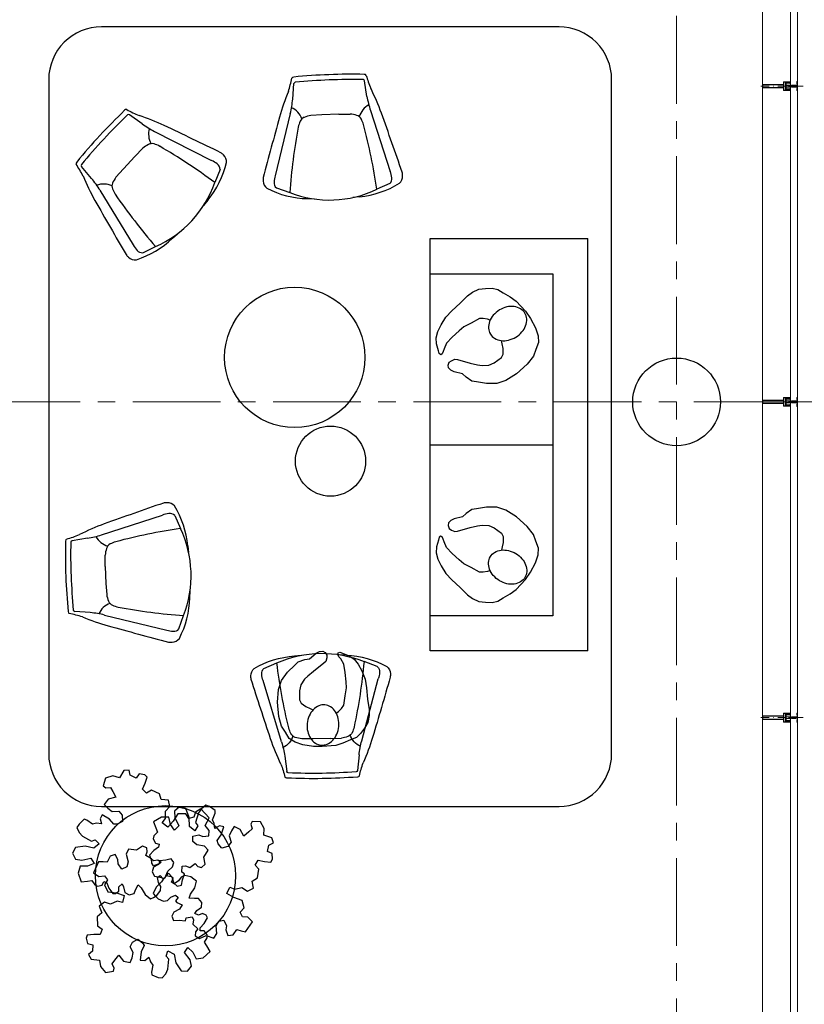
# Model space of a CAD drawing. Header units: millimetres. Extents: x 274611 to 749520, y 175257 to 298905.
# Tile 237 of 251: x 734110 to 738585, y 232835 to 238447. Entities that reach past the tile are written whole.
import ezdxf

# ---------------------------------------------------------------- set-up
doc = ezdxf.new("R2010")
doc.units = ezdxf.units.MM
doc.header["$LTSCALE"] = 400
doc.header["$PDMODE"] = 1
doc.header["$PDSIZE"] = 15
for name, pattern in [('CENTER', [2, 1.25, -0.25, 0.25, -0.25]), ('STYLE_15', [0.240945, 0.11811, -0.059055, 0.004724, -0.059055]), ('STYLE_16', [0.177165, 0.11811, -0.059055])]:
    doc.linetypes.add(name, pattern=pattern)
for name, color, linetype, lineweight in [('Buitenkozijnen', 140, 'Continuous', 15), ('mat-beton (ihwg)', 5, 'Continuous', 25), ('None', 7, 'Continuous', 9)]:
    doc.layers.add(name, color=color, linetype=linetype, lineweight=lineweight)
for name, color, linetype in [('inlay', 6, 'Continuous'), ('inr', 4, 'Continuous'), ('plant', 114, 'Continuous'), ('stramien', 1, 'CENTER'), ('symbol', 1, 'Continuous'), ('timmerwerk-ge', 150, 'Continuous')]:
    doc.layers.add(name, color=color, linetype=linetype)

# ---------------------------------------------------------------- blocks, each defined once
blk = doc.blocks.new('Kolom O 500')
at = {"layer": 'mat-beton (ihwg)', "lineweight": 25}
blk.add_circle((0, 0), 250, dxfattribs=at)
blk = doc.blocks.new('*U96')
at = {"layer": 'None', "color": 8, "lineweight": 5, "flags": 128}
for points in [[(-5, -154.3), (-5, -154.3, 0.414214), (-5.5, -154.8), (-5.5, -172.5), (-5.5, -172.5, 0.414214), (-5, -173), (-4, -173), (-4, -173, 0.414214), (-3.5, -172.5), (-3.5, -172.5, 0.414214), (-4, -172), (-4.5, -172), (-4.5, -168.8), (-4.5, -168.8, -0.414214), (-4, -168.3), (-2.7, -168.3), (-2.7, -168.3, 0.221695), (-1.9, -167.9), (-0.8, -166.5), (-0.8, -166.5, -0.466308), (0.8, -166.5), (2, -167.9), (2, -167.9, 0.221695), (2.7, -168.3), (4, -168.3), (4, -168.3, -0.414214), (4.5, -168.8), (4.5, -172), (4, -172), (4, -172, 0.414214), (3.5, -172.5), (3.5, -172.5, 0.414214), (4, -173), (5, -173), (5, -173, 0.414214), (5.5, -172.5), (5.5, -154.8), (5.5, -154.8, 0.414214), (5, -154.3), (4.7, -154.3), (4.7, -155), (4.7, -155, -0.414214), (4.4, -155.3), (4.1, -155.3), (4.1, -155.3, -0.414214), (3.3, -154.5), (3.3, -150.6), (3.3, -150.6, -0.414214), (4.1, -149.8), (4.4, -149.8), (4.4, -149.8, -0.414214), (4.7, -150.1), (4.7, -150.8), (5, -150.8), (5, -150.8, 0.414214), (5.5, -150.3), (5.5, -137.6), (5.5, -137.6, 0.351868), (5.3, -137.3), (5.3, -137.3, 0.351868), (4.9, -137.5), (4.1, -139.2), (4.1, -139.2, 0.314902), (4.2, -139.4), (4.5, -139.7), (4.5, -139.7, -0.198912), (4.5, -139.9), (4.5, -140.1), (4.5, -140.1, -0.198912), (4.5, -140.3), (4.2, -140.6), (4.2, -140.6, 0.414214), (4.2, -140.8), (4.5, -141.1), (4.5, -141.1, -0.198912), (4.5, -141.3), (4.5, -141.5), (4.5, -141.5, -0.198912), (4.5, -141.7), (4.2, -142), (4.2, -142, 0.414214), (4.2, -142.2), (4.5, -142.5), (4.5, -142.5, -0.198912), (4.5, -142.7), (4.5, -143.2), (4.5, -143.2, -0.087489), (4.5, -143.3), (4.2, -144.1), (4.2, -148.5), (4.2, -148.5, -0.414214), (3.9, -148.8), (-3.9, -148.8), (-3.9, -148.8, -0.414214), (-4.2, -148.5), (-4.2, -144.1), (-4.5, -143.3), (-4.5, -143.3, -0.087489), (-4.5, -143.2), (-4.5, -142.7), (-4.5, -142.7, -0.198912), (-4.4, -142.5), (-4.1, -142.2), (-4.1, -142.2, 0.414214), (-4.1, -142), (-4.4, -141.7), (-4.4, -141.7, -0.198912), (-4.5, -141.5), (-4.5, -141.3), (-4.5, -141.3, -0.198912), (-4.4, -141.1), (-4.1, -140.8), (-4.1, -140.8, 0.414214), (-4.1, -140.6), (-4.4, -140.3), (-4.4, -140.3, -0.198912), (-4.5, -140.1), (-4.5, -139.9), (-4.5, -139.9, -0.198912), (-4.4, -139.7), (-4.1, -139.4), (-4.1, -139.4, 0.314902), (-4.1, -139.2), (-4.9, -137.5), (-4.9, -137.5, 0.351868), (-5.3, -137.3), (-5.3, -137.3, 0.351868), (-5.5, -137.6), (-5.5, -150.3), (-5.5, -150.3, 0.414214), (-5, -150.8), (-4.7, -150.8), (-4.7, -150.1), (-4.7, -150.1, -0.414214), (-4.4, -149.8), (-4.1, -149.8), (-4.1, -149.8, -0.414214), (-3.3, -150.6), (-3.3, -154.5), (-3.3, -154.5, -0.414214), (-4.1, -155.3), (-4.4, -155.3), (-4.4, -155.3, -0.414214), (-4.7, -155), (-4.7, -154.3)], [(-4.5, -161.7, -0.414214), (-4, -161.2), (-2.7, -161.2), (-2.7, -161.2, 0.414214), (-2.5, -161), (-2.5, -160.4), (-2.5, -160.4, 0.414214), (-2.7, -160.2), (-4, -160.2), (-4, -160.2, -0.414214), (-4.5, -159.7), (-4.5, -156.8), (-4.5, -156.8, -0.414214), (-4, -156.3), (4, -156.3), (4, -156.3, -0.414214), (4.5, -156.8), (4.5, -159.7), (4.5, -159.7, -0.414214), (4, -160.2), (2.7, -160.2), (2.7, -160.2, 0.414214), (2.5, -160.4), (2.5, -161), (2.5, -161, 0.414214), (2.7, -161.2), (4, -161.2), (4, -161.2, -0.414214), (4.5, -161.7), (4.5, -166.8), (4.5, -166.8, -0.414214), (4, -167.3), (3, -167.3), (3, -167.3, -0.221695), (2.6, -167.1), (1.5, -165.9), (1.5, -165.9, 0.466308), (-1.5, -165.9), (-2.6, -167.1), (-2.6, -167.1, -0.221695), (-2.9, -167.3), (-4, -167.3), (-4, -167.3, -0.414214), (-4.5, -166.8), (-4.5, -161.7)], [(-1.8, -149.8, 0.414214), (-2.3, -150.3), (-2.3, -155.1), (-2.3, -155.1, 0.414214), (-2.1, -155.3), (2.1, -155.3), (2.1, -155.3, 0.414214), (2.3, -155.1), (2.3, -150.3), (2.3, -150.3, 0.414214), (1.8, -149.8), (-1.8, -149.8)]]:
    blk.add_lwpolyline(points, format="xyb", close=True, dxfattribs=at)
blk = doc.blocks.new('*U97')
at = {"layer": 'None', "color": 8, "lineweight": 5, "flags": 128}
for points in [[(-13.5, -182.8), (-13.5, -181.9), (-14.5, -181.1), (-14.5, -181.1, 0.36397), (-14.9, -181.1), (-14.9, -181.1), (-15.4, -181.5), (-15.4, -181.5, -0.36397), (-15.8, -181.5), (-15.8, -181.5), (-16.3, -181.1), (-16.3, -181.1, 0.36397), (-16.7, -181.1), (-16.7, -181.1), (-17.2, -181.5), (-17.2, -181.5, -0.36397), (-17.6, -181.5), (-17.6, -181.5), (-18.1, -181.1), (-18.1, -181.1, 0.36397), (-18.5, -181.1), (-18.5, -181.1), (-19, -181.5), (-19, -181.5, -0.36397), (-19.4, -181.5), (-19.4, -181.5), (-19.9, -181.1), (-19.9, -181.1, 0.36397), (-20.3, -181.1), (-20.3, -181.1), (-20.8, -181.5), (-20.8, -181.5, -0.36397), (-21.2, -181.5), (-21.2, -181.5), (-21.7, -181.1), (-21.7, -181.1, 0.36397), (-22.1, -181.1), (-22.1, -181.1), (-22.4, -181.3), (-23.2, -181.3), (-23.5, -181.1), (-23.5, -181.1, 0.36397), (-23.9, -181.1), (-23.9, -181.1), (-24.2, -181.3), (-24.5, -181.3), (-24.5, -181.3, -0.267949), (-24.8, -181.2), (-24.8, -181.2), (-24.9, -180.9), (-24.9, -180.9, 0.339454), (-25.3, -180.7), (-25.3, -180.7, 0.339454), (-25.5, -181), (-25.5, -181), (-25.5, -184.4), (-25.5, -184.4, 0.414214), (-25.2, -184.7), (-25.2, -184.7), (-24.3, -184.7), (-24.3, -184.7, 0.414214), (-24, -184.4), (-24, -184.4), (-24, -182.7), (-24, -182.7, 0.236068), (-24.1, -182.5), (-24.1, -182.5), (-24.1, -182.5, -0.548276), (-24, -182.2), (-24, -182.2, -0.548276), (-23.8, -182.4), (-23.8, -182.4), (-23.8, -182.4, 0.250388), (-23.6, -182.3), (-23.6, -182.3), (-22.8, -182.3), (-22.8, -182.3, -0.414214), (-22.5, -182.6), (-22.5, -182.6), (-22.5, -183.3), (-22.5, -183.3, 0.414214), (-22.2, -183.6), (-22.2, -183.6), (-22, -183.6), (-22, -183.6, 0.131652), (-21.8, -183.5), (-21.8, -183.5), (-20.5, -182.8), (-13.5, -182.8)], [(-6, -180.7), (-6, -180.7, -0.388879), (-8.7, -183.2), (-8.7, -183.2), (-20.4, -183.2), (-21.6, -183.9), (-22.9, -183.9), (-22.9, -182.7), (-23.8, -182.7), (-23.8, -184.8), (23.8, -184.8), (23.8, -182.7), (22.9, -182.7), (22.9, -183.9), (21.7, -183.9), (20.4, -183.2), (8.7, -183.2), (8.7, -183.2, -0.388879), (6, -180.7), (6, -180.7), (5.3, -173.2), (2.5, -173.2), (2.5, -171.2), (-2.5, -171.2), (-2.5, -173.2), (-5.3, -173.2), (-6, -180.7)], [(13.5, -182.8), (13.5, -181.9), (14.5, -181.1), (14.5, -181.1, -0.36397), (14.9, -181.1), (14.9, -181.1), (15.4, -181.5), (15.4, -181.5, 0.36397), (15.8, -181.5), (15.8, -181.5), (16.3, -181.1), (16.3, -181.1, -0.36397), (16.7, -181.1), (16.7, -181.1), (17.2, -181.5), (17.2, -181.5, 0.36397), (17.6, -181.5), (17.6, -181.5), (18.1, -181.1), (18.1, -181.1, -0.36397), (18.5, -181.1), (18.5, -181.1), (19, -181.5), (19, -181.5, 0.36397), (19.4, -181.5), (19.4, -181.5), (19.9, -181.1), (19.9, -181.1, -0.36397), (20.3, -181.1), (20.3, -181.1), (20.8, -181.5), (20.8, -181.5, 0.36397), (21.2, -181.5), (21.2, -181.5), (21.7, -181.1), (21.7, -181.1, -0.36397), (22.1, -181.1), (22.1, -181.1), (22.4, -181.3), (23.2, -181.3), (23.5, -181.1), (23.5, -181.1, -0.36397), (23.9, -181.1), (23.9, -181.1), (24.2, -181.3), (24.5, -181.3), (24.5, -181.3, 0.267949), (24.8, -181.2), (24.8, -181.2), (25, -180.9), (25, -180.9, -0.339454), (25.3, -180.7), (25.3, -180.7, -0.339454), (25.5, -181), (25.5, -181), (25.5, -184.4), (25.5, -184.4, -0.414214), (25.2, -184.7), (25.2, -184.7), (24.3, -184.7), (24.3, -184.7, -0.414214), (24, -184.4), (24, -184.4), (24, -182.7), (24, -182.7, -0.236068), (24.1, -182.5), (24.1, -182.5), (24.1, -182.5, 0.548276), (24.1, -182.2), (24.1, -182.2, 0.548276), (23.9, -182.4), (23.9, -182.4), (23.9, -182.4, -0.250388), (23.6, -182.3), (23.6, -182.3), (22.8, -182.3), (22.8, -182.3, 0.414214), (22.5, -182.6), (22.5, -182.6), (22.5, -183.3), (22.5, -183.3, -0.414214), (22.2, -183.6), (22.2, -183.6), (22, -183.6), (22, -183.6, -0.131652), (21.8, -183.5), (21.8, -183.5), (20.5, -182.8), (13.5, -182.8)]]:
    blk.add_lwpolyline(points, format="xyb", close=True, dxfattribs=at)
blk = doc.blocks.new('verticale stijl 150x50 UV')
at = {"layer": 'None', "color": 8, "linetype": 'STYLE_15', "lineweight": 5}
blk.add_line((0, -216), (0, 35), dxfattribs=at)
at = {"layer": 'None', "color": 8, "lineweight": 5}
for p, q in [((-25.6, -142.7), (-25.6, -142.7)), ((-25.6, -144.4), (-25.6, -144.4)), ((-24.8, -133.4), (-24.8, -133.4)), ((-24.8, -134.2), (-24.8, -134.2)), ((-24.8, -135), (-24.8, -135)), ((-24.8, -135.8), (-24.8, -135.8)), ((-24.8, -136.6), (-24.8, -136.6)), ((-24.8, -137.4), (-24.8, -137.4)), ((-24.8, -138.3), (-24.8, -138.3)), ((-24.8, -139.1), (-24.8, -139.1)), ((-24.8, -139.9), (-24.8, -139.9)), ((-24.8, -140.7), (-24.8, -140.7)), ((-24.8, -141.5), (-24.8, -141.5)), ((-24.8, -142.3), (-24.8, -142.3)), ((-24.8, -143.1), (-24.8, -143.1)), ((-24.8, -144.8), (-24.8, -144.8)), ((-24, -133), (-24, -133)), ((-24, -133.8), (-24, -133.8)), ((-24, -134.6), (-24, -134.6)), ((-24, -135.4), (-24, -135.4)), ((-24, -136.2), (-24, -136.2)), ((-24, -137), (-24, -137)), ((-24, -137.9), (-24, -137.9)), ((-24, -138.7), (-24, -138.7)), ((-24, -139.5), (-24, -139.5)), ((-24, -140.3), (-24, -140.3)), ((-24, -141.1), (-24, -141.1)), ((-24, -141.9), (-24, -141.9)), ((-24, -142.7), (-24, -142.7)), ((-24, -144.4), (-24, -144.4)), ((-23.2, -133.4), (-23.2, -133.4)), ((-23.2, -134.2), (-23.2, -134.2)), ((-23.2, -135), (-23.2, -135)), ((-23.2, -135.8), (-23.2, -135.8)), ((-23.2, -136.6), (-23.2, -136.6)), ((-23.2, -137.4), (-23.2, -137.4)), ((-23.2, -138.3), (-23.2, -138.3)), ((-23.2, -139.1), (-23.2, -139.1)), ((-23.2, -139.9), (-23.2, -139.9)), ((-23.2, -140.7), (-23.2, -140.7)), ((-23.2, -141.5), (-23.2, -141.5)), ((-23.2, -144.8), (-23.2, -144.8)), ((-22.4, -133), (-22.4, -133)), ((-22.4, -133.8), (-22.4, -133.8)), ((-22.4, -134.6), (-22.4, -134.6)), ((-22.4, -140.3), (-22.4, -140.3)), ((-22.4, -141.1), (-22.4, -141.1)), ((-22.4, -144.4), (-22.4, -144.4)), ((-21.6, -126.9), (-21.6, -126.9)), ((-21.6, -127.7), (-21.6, -127.7)), ((-21.6, -128.5), (-21.6, -128.5)), ((-21.6, -129.3), (-21.6, -129.3)), ((-21.6, -130.1), (-21.6, -130.1)), ((-21.6, -130.9), (-21.6, -130.9)), ((-21.6, -131.8), (-21.6, -131.8)), ((-21.6, -132.6), (-21.6, -132.6)), ((-21.6, -133.4), (-21.6, -133.4)), ((-21.6, -134.2), (-21.6, -134.2)), ((-21.6, -135), (-21.6, -135)), ((-21.6, -139.9), (-21.6, -139.9)), ((-21.6, -140.7), (-21.6, -140.7)), ((-21.6, -141.5), (-21.6, -141.5)), ((-21.6, -144.8), (-21.6, -144.8)), ((-20.7, -126.5), (-20.7, -126.5)), ((-20.7, -128.9), (-20.7, -128.9)), ((-20.7, -129.7), (-20.7, -129.7)), ((-20.7, -130.5), (-20.7, -130.5)), ((-20.7, -131.4), (-20.7, -131.4)), ((-20.7, -132.2), (-20.7, -132.2)), ((-20.7, -133), (-20.7, -133)), ((-20.7, -133.8), (-20.7, -133.8)), ((-20.7, -134.6), (-20.7, -134.6)), ((-20.7, -135.4), (-20.7, -135.4)), ((-20.7, -136.2), (-20.7, -136.2)), ((-20.7, -137), (-20.7, -137)), ((-20.7, -137.9), (-20.7, -137.9)), ((-20.7, -138.7), (-20.7, -138.7)), ((-20.7, -139.5), (-20.7, -139.5)), ((-20.7, -140.3), (-20.7, -140.3)), ((-20.7, -141.1), (-20.7, -141.1)), ((-20.7, -144.4), (-20.7, -144.4)), ((-19.9, -126.1), (-19.9, -126.1)), ((-19.9, -130.1), (-19.9, -130.1)), ((-19.9, -130.9), (-19.9, -130.9)), ((-19.9, -131.8), (-19.9, -131.8)), ((-19.9, -132.6), (-19.9, -132.6)), ((-19.9, -133.4), (-19.9, -133.4)), ((-19.9, -134.2), (-19.9, -134.2)), ((-19.9, -135), (-19.9, -135)), ((-19.9, -135.8), (-19.9, -135.8)), ((-19.9, -136.6), (-19.9, -136.6)), ((-19.9, -137.4), (-19.9, -137.4)), ((-19.9, -138.3), (-19.9, -138.3)), ((-19.9, -139.1), (-19.9, -139.1)), ((-19.9, -139.9), (-19.9, -139.9)), ((-19.9, -140.7), (-19.9, -140.7)), ((-19.9, -141.5), (-19.9, -141.5)), ((-19.9, -142.3), (-19.9, -142.3)), ((-19.9, -143.1), (-19.9, -143.1)), ((-19.9, -143.9), (-19.9, -143.9)), ((-19.1, -126.5), (-19.1, -126.5)), ((-19.1, -127.3), (-19.1, -127.3)), ((-19.1, -128.9), (-19.1, -128.9)), ((-19.1, -129.7), (-19.1, -129.7)), ((-19.1, -130.5), (-19.1, -130.5)), ((-19.1, -131.4), (-19.1, -131.4)), ((-19.1, -132.2), (-19.1, -132.2)), ((-19.1, -133), (-19.1, -133)), ((-19.1, -133.8), (-19.1, -133.8)), ((-19.1, -134.6), (-19.1, -134.6)), ((-19.1, -140.3), (-19.1, -140.3)), ((-19.1, -141.1), (-19.1, -141.1)), ((-19.1, -141.9), (-19.1, -141.9)), ((-18.3, -127.7), (-18.3, -127.7)), ((-18.3, -128.5), (-18.3, -128.5)), ((-18.3, -129.3), (-18.3, -129.3)), ((-18.3, -133.4), (-18.3, -133.4)), ((-18.3, -134.2), (-18.3, -134.2)), ((-18.3, -135), (-18.3, -135)), ((-18.3, -139.9), (-18.3, -139.9)), ((-18.3, -140.7), (-18.3, -140.7)), ((-18.3, -141.5), (-18.3, -141.5)), ((-18.3, -142.3), (-18.3, -142.3)), ((-17.5, -133), (-17.5, -133)), ((-17.5, -133.8), (-17.5, -133.8)), ((-17.5, -134.6), (-17.5, -134.6)), ((-17.5, -135.4), (-17.5, -135.4)), ((-17.5, -136.2), (-17.5, -136.2)), ((-17.5, -137), (-17.5, -137)), ((-17.5, -137.9), (-17.5, -137.9)), ((-17.5, -138.7), (-17.5, -138.7)), ((-17.5, -139.5), (-17.5, -139.5)), ((-17.5, -140.3), (-17.5, -140.3)), ((-17.5, -141.1), (-17.5, -141.1)), ((-17.5, -141.9), (-17.5, -141.9)), ((-17.5, -142.7), (-17.5, -142.7)), ((-16.7, -133.4), (-16.7, -133.4)), ((-16.7, -134.2), (-16.7, -134.2)), ((-16.7, -135), (-16.7, -135)), ((-16.7, -135.8), (-16.7, -135.8)), ((-16.7, -136.6), (-16.7, -136.6)), ((-16.7, -137.4), (-16.7, -137.4)), ((-16.7, -138.3), (-16.7, -138.3)), ((-16.7, -139.1), (-16.7, -139.1)), ((-16.7, -139.9), (-16.7, -139.9)), ((-16.7, -140.7), (-16.7, -140.7)), ((-16.7, -141.5), (-16.7, -141.5)), ((-16.7, -142.3), (-16.7, -142.3)), ((-16.7, -143.1), (-16.7, -143.1)), ((-15.9, -141.1), (-15.9, -141.1)), ((-15.9, -141.9), (-15.9, -141.9)), ((-15.9, -142.7), (-15.9, -142.7)), ((-15.9, -144.4), (-15.9, -144.4)), ((-15.1, -142.3), (-15.1, -142.3)), ((-15.1, -143.1), (-15.1, -143.1)), ((-15.1, -143.9), (-15.1, -143.9)), ((-15.1, -144.8), (-15.1, -144.8)), ((-14.2, -141.9), (-14.2, -141.9)), ((-14.2, -142.7), (-14.2, -142.7)), ((-14.2, -143.5), (-14.2, -143.5)), ((-14.2, -144.4), (-14.2, -144.4)), ((-13.4, -143.1), (-13.4, -143.1)), ((-13.4, -143.9), (-13.4, -143.9))]:
    blk.add_line(p, q, dxfattribs=at)
at = {"layer": 'None', "color": 8, "linetype": 'STYLE_16', "lineweight": 5}
for p, q in [((-2.2, -155.1), (0, -154.5)), ((-2.2, -156.7), (-2.2, -155.1)), ((-1.5, -156.9), (-1.5, -155)), ((-1, -157), (-1, -155.1)), ((2.3, -155.1), (0, -154.5)), ((1, -157), (1, -155.1)), ((1.5, -156.9), (1.5, -155)), ((2.3, -156.7), (2.3, -155.1))]:
    blk.add_line(p, q, dxfattribs=at)
at = {"layer": 'None', "color": 8, "linetype": 'Continuous', "lineweight": 5, "flags": 128}
for points in [[(-10, 15.4), (10, 15.4), (10, -104.8), (25, -104.8), (25, -116.8), (-25, -116.8), (-25, -104.8), (-10, -104.8)], [(-8, 13.4), (-8, -104.8), (8, -104.8), (8, 13.4)], [(8, -106.8), (-8, -106.8), (-23, -106.8), (-23, -114.8), (23, -114.8), (23, -106.8)]]:
    blk.add_lwpolyline(points, close=True, dxfattribs=at)
at = {"layer": 'None', "color": 8, "lineweight": 5, "flags": 128}
for points in [[(-14.8, -144.8), (-14.8, -144.8, 0.390793), (-13.2, -143.5), (-13.2, -143.5, 0.390793), (-14.4, -141.8), (-14.4, -141.8, -0.352623), (-16, -139.9), (-16, -133.1), (-16, -133.1, 0.414214), (-16.3, -132.8), (-17.6, -132.8), (-18.1, -133), (-18.1, -133, -0.520293), (-18.3, -132.8), (-18.3, -130.1), (-18.2, -130), (-18.2, -128), (-18.2, -128, -0.577863), (-18.1, -127.7), (-18, -127.7), (-18, -127.7, 0.366605), (-17.7, -127.5), (-17.7, -127.5, 0.366605), (-17.9, -127.1), (-17.9, -127.1, -0.130834), (-19.2, -126.1), (-19.2, -126.1, 0.439074), (-20.7, -126.1), (-20.7, -126.1, -0.133252), (-22, -127.1), (-22, -127.1, 0.366605), (-22.2, -127.5), (-22.2, -127.5, 0.366605), (-21.9, -127.7), (-21.8, -127.7), (-21.8, -127.7, -0.577455), (-21.8, -128), (-21.8, -130), (-21.6, -130.1), (-21.6, -132.8), (-21.6, -132.8, -0.52048), (-21.9, -133), (-22.4, -132.8), (-24.7, -132.8), (-24.7, -132.8, 0.414214), (-25, -133.1), (-25, -140.9), (-25, -140.9, -0.255976), (-25.9, -142.6), (-25.9, -142.6, 0.749676), (-25.3, -144.8), (-21.2, -144.8), (-21.2, -144.8, 0.414214), (-19.2, -142.8), (-19.2, -142.8, -0.402808), (-18.7, -142.3), (-18.7, -142.3, -0.402808), (-18.2, -142.8), (-18.2, -142.8, 0.233259), (-18, -143.1), (-14.6, -143.6), (-14.6, -143.6, -0.419014), (-14.5, -143.7), (-14.5, -143.7, -0.419014), (-14.6, -143.8), (-16, -143.8), (-16, -143.8, 0.414214), (-16.5, -144.3), (-16.5, -144.3, 0.414214), (-16, -144.8)], [(-23.2, -141.6), (-23.2, -141.6, 0.418874), (-23.7, -142.1), (-23.7, -142.1, -0.396568), (-25.3, -143.4), (-25.3, -143.4, 0.437017), (-25.7, -143.7), (-25.7, -143.7, 0.437017), (-25.4, -144), (-21.9, -144), (-21.9, -144, 0.263556), (-20.2, -143), (-20.2, -143, 0.552342), (-20.8, -141.8)], [(25, -132.6), (25, -116.8), (23.1, -116.8), (-23.1, -116.8), (-25, -116.8), (-25, -132.6), (-22.1, -132.6), (-22.1, -128), (-22.6, -128), (-22.6, -126.6), (-22.1, -126.6), (-22.1, -124.7), (-21.9, -124.5), (-21.9, -120.3), (-21.9, -120.3, -0.414214), (-20.2, -118.6), (-20.1, -118.6), (-20.1, -118.6, -0.414214), (-18.4, -120.3), (-18.4, -124.5), (-18.2, -124.7), (-18.2, -126.6), (-17.7, -126.6), (-17.7, -128), (-18.2, -128), (-18.2, -132.6), (-16.3, -132.6), (-16.3, -119.8), (-16.3, -119.8, -0.414214), (-15.1, -118.6), (-15.1, -118.6), (-6.5, -118.6), (-6.5, -118.6, -0.414214), (-5.3, -119.8), (-5.3, -136.8), (-3.9, -136.8), (-3.9, -139.6), (-4.3, -140), (-3.9, -140.4), (-3.9, -141), (-4.3, -141.4), (-3.9, -141.8), (-3.9, -142.4), (-4.3, -142.8), (-3.9, -143.8), (-3.9, -148.6), (-2.2, -148.6), (-2.2, -137.8), (-2.2, -137.8, -0.414214), (0, -135.6), (0, -135.6), (0, -135.6, -0.414214), (2.2, -137.8), (2.2, -148.6), (3.9, -148.6), (3.9, -143.8), (4.3, -142.8), (3.9, -142.4), (3.9, -141.8), (4.3, -141.4), (3.9, -141), (3.9, -140.4), (4.3, -140), (3.9, -139.6), (3.9, -136.8), (5.4, -136.8), (5.4, -119.8), (5.4, -119.8, -0.414214), (6.6, -118.6), (6.6, -118.6), (15.1, -118.6), (15.1, -118.6, -0.414214), (16.3, -119.8), (16.3, -132.6), (18.2, -132.6), (18.2, -128), (17.7, -128), (17.7, -126.6), (18.2, -126.6), (18.2, -124.7), (18.5, -124.5), (18.5, -120.3), (18.5, -120.3, -0.414214), (20.2, -118.6), (20.2, -118.6), (20.2, -118.6, -0.414214), (21.9, -120.3), (21.9, -124.5), (22.1, -124.7), (22.1, -126.6), (22.6, -126.6), (22.6, -128), (22.1, -128), (22.1, -132.6)], [(-23, -135.9), (-23, -135.9, -0.414214), (-22.1, -135), (-22.1, -135, -0.414214), (-21.3, -135.9), (-21.3, -138.8), (-21.3, -138.8, -0.414214), (-22.1, -139.6), (-22.1, -139.6, -0.414214), (-23, -138.8)], [(-21, -127.8, -0.29188), (-20.8, -127.3), (-20.3, -126.9), (-20.3, -126.9, -0.344328), (-19.7, -126.9), (-19.2, -127.3), (-19.2, -127.3, -0.29188), (-19, -127.8), (-19.4, -129.5), (-19.4, -129.5, -0.348796), (-20, -130), (-20, -130, -0.348796), (-20.6, -129.5), (-21, -127.8)], [(-18.8, -139.6, -0.414214), (-19.7, -138.8), (-19.7, -135.9), (-19.7, -135.9, -0.414214), (-18.8, -135), (-18.8, -135, -0.414214), (-18, -135.9), (-18, -138.8), (-18, -138.8, -0.414214), (-18.8, -139.6)], [(0, -157.1), (0, -157.1, -0.163834), (-4.3, -155.6), (-4.3, -155.6), (-4.3, -155.6, -0.234469), (-4.7, -154.8), (-4.7, -154.8), (-4.7, -153.6), (4.8, -153.6), (4.8, -154.8), (4.8, -154.8, -0.234469), (4.4, -155.6), (4.4, -155.6), (4.4, -155.6, -0.163834), (0, -157.1), (0, -157.1)], [(14.8, -144.8), (14.8, -144.8, -0.390793), (13.3, -143.5), (13.3, -143.5, -0.390793), (14.4, -141.8), (14.4, -141.8, 0.352623), (16, -139.9), (16, -133.1), (16, -133.1, -0.414214), (16.3, -132.8), (17.6, -132.8), (18.1, -133), (18.1, -133, 0.520293), (18.4, -132.8), (18.4, -130.1), (18.2, -130), (18.2, -128), (18.2, -128, 0.577863), (18.2, -127.7), (18.1, -127.7), (18.1, -127.7, -0.366605), (17.8, -127.5), (17.8, -127.5, -0.366605), (18, -127.1), (18, -127.1, 0.130834), (19.3, -126.1), (19.3, -126.1, -0.439074), (20.7, -126.1), (20.7, -126.1, 0.133252), (22.1, -127.1), (22.1, -127.1, -0.366605), (22.3, -127.5), (22.3, -127.5, -0.366605), (22, -127.7), (21.9, -127.7), (21.9, -127.7, 0.577455), (21.8, -128), (21.8, -130), (21.7, -130.1), (21.7, -132.8), (21.7, -132.8, 0.52048), (21.9, -133), (22.4, -132.8), (24.7, -132.8), (24.7, -132.8, -0.414214), (25, -133.1), (25, -140.9), (25, -140.9, 0.255976), (25.9, -142.6), (25.9, -142.6, -0.749676), (25.3, -144.8), (21.2, -144.8), (21.2, -144.8, -0.414214), (19.2, -142.8), (19.2, -142.8, 0.402808), (18.7, -142.3), (18.7, -142.3, 0.402808), (18.2, -142.8), (18.2, -142.8, -0.233259), (18, -143.1), (14.6, -143.6), (14.6, -143.6, 0.419014), (14.5, -143.7), (14.5, -143.7, 0.419014), (14.6, -143.8), (16, -143.8), (16, -143.8, -0.414214), (16.5, -144.3), (16.5, -144.3, -0.414214), (16, -144.8)], [(18.9, -139.6, 0.414214), (19.7, -138.8), (19.7, -135.9), (19.7, -135.9, 0.414214), (18.9, -135), (18.9, -135, 0.414214), (18, -135.9), (18, -138.8), (18, -138.8, 0.414214), (18.9, -139.6)], [(21, -127.8, 0.29188), (20.8, -127.3), (20.3, -126.9), (20.3, -126.9, 0.344328), (19.7, -126.9), (19.2, -127.3), (19.2, -127.3, 0.29188), (19, -127.8), (19.4, -129.5), (19.4, -129.5, 0.348796), (20, -130), (20, -130, 0.348796), (20.6, -129.5), (21, -127.8)], [(23.2, -141.6), (23.2, -141.6, -0.418874), (23.7, -142.1), (23.7, -142.1, 0.396568), (25.3, -143.4), (25.3, -143.4, -0.437017), (25.7, -143.7), (25.7, -143.7, -0.437017), (25.4, -144), (21.9, -144), (21.9, -144, -0.263556), (20.2, -143), (20.2, -143, -0.552342), (20.8, -141.8)], [(23, -135.9), (23, -135.9, 0.414214), (22.2, -135), (22.2, -135, 0.414214), (21.3, -135.9), (21.3, -138.8), (21.3, -138.8, 0.414214), (22.2, -139.6), (22.2, -139.6, 0.414214), (23, -138.8)]]:
    blk.add_lwpolyline(points, format="xyb", close=True, dxfattribs=at)
blk.add_lwpolyline([(4, -118.6), (4, -134.3), (-4, -134.3), (-4, -118.6)], close=True, dxfattribs=at)
at = {"layer": 'None', "color": 8, "linetype": 'STYLE_16', "lineweight": 5}
for centre, radius, start, end in [((-1.6, -158.4), 3.38, 79.3357, 100.6643), ((0, -163.2), 8.16, 82.9585, 97.0415), ((0, -160.4), 3.5, 73.4149, 106.5851), ((1.6, -158.4), 3.38, 79.3357, 100.6643)]:
    blk.add_arc(centre, radius, start, end, dxfattribs=at)
at = {"layer": 'None', "color": 7}
for name in ['*U96', '*U97']:
    blk.add_blockref(name, (0, 0), dxfattribs=at)
blk = doc.blocks.new('Vliesgevelelement 4 150x50 1_200')
at = {"layer": 'Buitenkozijnen', "color": 7, "xscale": -1, "rotation": 270.0000000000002}
blk.add_blockref('verticale stijl 150x50 UV', (-5.2, 0), dxfattribs=at)
blk = doc.blocks.new('Happy_swing_high_2D_dwg')
for p, q in [((-212.009, 226.875), (-201.508, 315.482)), ((212.009, 226.875), (201.508, 315.482)), ((-228.877, 145.96), (-328.331, -205.127)), ((-48.401, 131.388), (-112.637, 129.466)), ((48.401, 131.388), (-48.48, 131.388)), ((48.401, 131.388), (112.637, 129.466)), ((228.877, 145.96), (328.331, -205.127)), ((-323.816, -274.958), (-248.483, -304.54)), ((323.816, -274.958), (248.483, -304.54)), ((-148.294, -342.95), (-109.926, -346.164)), ((148.294, -342.95), (109.926, -346.164))]:
    blk.add_line(p, q)
for centre, radius, start, end in [((-789.168, 477.852), 591.348, 339.6612, 347.1732), ((-201.499, 339.783), 12.992, 87.8715, 148.5043), ((0, -3028.199), 3386.935, 86.5975, 93.4025), ((201.499, 339.783), 12.992, 31.4957, 92.1285), ((789.168, 477.852), 591.348, 192.8268, 200.3388), ((-190.926, 312.319), 11.045, 102.7908, 163.3632), ((-0.04, -3087.504), 3416.07, 86.7539, 93.2444), ((190.926, 312.319), 11.045, 16.6368, 77.2092), ((1050.658, -310.034), 1411.115, 155.6262, 161.9167), ((-727.93, 292.208), 520.041, 343.6667, 352.7828), ((727.93, 292.208), 520.041, 187.2172, 196.3333), ((-1050.658, -310.034), 1411.115, 18.0833, 24.3738), ((-269.347, 78.82), 111.039, 17.8916, 63.8835), ((269.347, 78.82), 111.039, 116.1165, 162.1084), ((29399.4, -9251.759), 31136.6, 162.4676, 163.1248), ((-132.957, 75.986), 48.068, 110.556, 151.1103), ((-93.339, -39.722), 170.285, 96.5074, 109.3878), ((93.339, -39.722), 170.285, 70.6122, 83.4926), ((132.957, 75.986), 48.068, 28.8897, 69.444), ((-29399.4, -9251.759), 31136.6, 16.8752, 17.5324), ((-7.539, 22.419), 184.092, 155.3118, 166.1), ((7.539, 22.419), 184.092, 13.9, 24.6882), ((-299.551, -230.098), 98.303, 170.0939, 181.9623), ((-173.786, -256.718), 162.929, 161.5397, 174.8387), ((173.786, -256.718), 162.929, 5.161298, 18.4603), ((299.551, -230.098), 98.303, 358.0377, 369.906091), ((-344.345, -233.579), 53.452, 179.8764, 231.0431), ((-118.31, 181.433), 525.239, 240.3743, 266.7273), ((-296.476, -246.063), 39.78, 174.226, 226.5846), ((118.31, 181.433), 525.239, 273.2727, 299.6257), ((296.476, -246.063), 39.78, 313.4154, 365.774035), ((344.345, -233.579), 53.452, 308.9569, 360.123558), ((0, 271.18), 627.054, 246.6548, 293.3452)]:
    blk.add_arc(centre, radius, start, end)
for centre, start_param, end_param in [((3133.527, -673.731), 2.92139842, 3.03244849), ((-3133.527, -673.731), 6.39232947, 6.50337954)]:
    blk.add_ellipse(centre, major_axis=(3402.254, 0), ratio=0.99619488, start_param=start_param, end_param=end_param)
blk.add_point((0, 0))
blk.add_point((0, 0))
blk.add_point((0, 0))
blk.add_point((0, 0))
blk.add_point((0, 0))
blk.add_point((0, 0))
blk.add_point((0, 0))
blk = doc.blocks.new('SYMB-PS01_B2')
blk.add_lwpolyline([(58.6, 67.4), (69.9, 77.8), (86, 96.6), (96.2, 116.4), (97.7, 170.3), (98.9, 217.4), (92.2, 250.7), (80.6, 302.7), (67.2, 348.9), (45.4, 376.3), (34.1, 387.9), (26.6, 400.2), (25.8, 409.6), (35.8, 414.1), (52.2, 410), (91.1, 399.8), (121.7, 384.5), (148.5, 360), (172.8, 323.3), (197.5, 278.9), (212.1, 231.9), (226.3, 168.8), (242.3, 111.1), (246.7, 76.3), (243.8, 35.7), (228.6, 1.8), (211, -31.7), (189.9, -56.4), (157.6, -74.3), (117.4, -97.9), (79.2, -115.8), (3.3, -132.4), (-46.9, -138.2), (-106.7, -136.4), (-153.5, -126.6), (-188.7, -109.6), (-215.4, -77.6), (-241.3, -46.4), (-264.4, 7.1), (-281.7, 87.7), (-285.3, 159.4), (-274.4, 212.1), (-245.6, 262.8), (-208.8, 307.7), (-193.1, 328.9), (-157.4, 347.2), (-130.7, 355.4), (-98.1, 391.1), (-80.1, 403.4), (-61.1, 407.8), (-46.6, 401.9), (-35.3, 388.5), (-34.1, 373.2), (-36.8, 351.9), (-46.2, 340), (-98.7, 286.6), (-128.1, 256.2), (-144.3, 235.4), (-162, 200.8), (-165.4, 167), (-158.2, 116.6), (-147, 99), (-118, 82.3), (-92.6, 73.9), (-75.3, 68.1)])
blk.add_lwpolyline([(-98.1, -12.2, 0.078796), (-89.7, -57.2, 0.088041), (-69.3, -92.8, 0.105312), (-38.1, -117.4, 0.121926), (-4.5, -124.7, 0.121926), (28.7, -115.5, 0.105312), (58.5, -89.2, 0.088041), (76.7, -52.4, 0.078796), (82.6, -7.1, 0.078796), (74.1, 37.9, 0.088041), (53.8, 73.5, 0.105312), (22.6, 98.1, 0.121926), (-11.1, 105.4, 0.121926), (-44.2, 96.2, 0.105312), (-74, 69.9, 0.088041), (-92.2, 33.1, 0.078796)], format="xyb", close=True)
blk = doc.blocks.new('bank')
at = {"layer": 'inr'}
for p, q in [((-419.4, 1136.8), (480.6, 1136.8)), ((-419.4, 1136.8), (-419.4, -1213.2)), ((480.6, 1136.8), (480.6, -1213.2)), ((-219.4, -1013.2), (-219.4, 936.8)), ((-219.4, 936.8), (480.6, 936.8)), ((480.6, -38.2), (-219.4, -38.2)), ((480.6, -1013.2), (-219.4, -1013.2)), ((480.6, -1213.2), (-419.4, -1213.2))]:
    blk.add_line(p, q, dxfattribs=at)
at = {"layer": 'symbol', "xscale": -1, "rotation": 240.491819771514}
blk.add_blockref('SYMB-PS01_B2', (51.1, 661.4), dxfattribs=at)
at = {"layer": 'symbol', "rotation": 299.508180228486}
blk.add_blockref('SYMB-PS01_B2', (51.1, -730.9), dxfattribs=at)
blk = doc.blocks.new('SYMB-BM02_B2')
at = {"layer": 'plant'}
blk.add_lwpolyline([(97.9, 356.4), (65.8, 370.6), (46.1, 367.1), (22.9, 343.9), (26.5, 317.2), (5.1, 313.6), (-27.1, 336.8), (-68.1, 352.8), (-84.2, 340.4), (-93.1, 315.4), (-77.1, 290.5), (-84.2, 262), (-105.6, 274.4), (-134.2, 301.2), (-166.3, 297.6), (-189.5, 272.7), (-184.2, 245.9), (-180.6, 208.5), (-209.2, 213.9), (-255.6, 237), (-302, 240.6), (-314.5, 221), (-325.2, 197.9), (-328.8, 156.9), (-314.5, 133.7), (-285.9, 119.5), (-262.7, 94.6), (-269.9, 73.2), (-298.4, 80.3), (-305.6, 67.8), (-307.4, 28.6), (-341.3, 37.6), (-375.2, 66.1), (-405.5, 69.6), (-427, 48.2), (-412.7, 12.6), (-402, -28.3), (-380.6, -26.6), (-360.9, -62.2), (-377, -76.4), (-407.3, -83.6), (-423.4, -126.3), (-448.4, -119.2), (-475.2, -126.3), (-482.3, -158.4), (-448.4, -194), (-446.6, -249.2), (-410.9, -258.1), (-362.7, -236.7), (-327, -242.1), (-307.4, -272.4), (-337.7, -302.6), (-366.3, -308), (-398.4, -332.9), (-380.6, -365), (-337.7, -377.5), (-335.9, -406), (-332.4, -436.2), (-252, -457.6), (-234.2, -418.4), (-243.1, -382.8), (-219.9, -357.9), (-184.2, -372.1), (-139.5, -343.6), (-141.3, -283.1), (-132.4, -229.6), (-84.2, -233.2), (-86, -270.6), (-59.2, -311.6), (-68.1, -354.3), (-36, -386.4), (6.8, -361.4), (39, -388.1), (97.9, -377.5), (115.7, -343.6), (153.2, -350.7), (160.4, -393.5), (171.1, -436.2), (192.5, -439.8), (228.2, -425.5), (230, -389.9), (274.6, -384.6), (299.6, -407.7), (328.2, -386.4), (326.4, -329.4), (369.2, -315.1), (403.2, -275.9), (387.1, -222.5), (365.7, -220.7), (338.9, -240.3), (312.1, -226.1), (274.6, -204.7), (308.6, -165.5), (312.1, -121), (278.2, -112.1), (240.7, -110.3), (205, -137), (171.1, -126.3), (146.1, -92.5), (165.7, -58.6), (183.6, -44.4), (228.2, -56.8), (285.3, -55.1), (281.8, -24.8), (255, -1.6), (285.3, 14.4), (305, 34), (353.2, 32.2), (371, 37.6), (381.7, 83.9), (381.7, 110.6), (349.6, 130.2), (317.5, 139.1), (247.9, 135.5), (231.8, 114.1), (194.3, 121.3), (208.6, 165.8), (265.7, 187.2), (313.9, 229.9), (310.3, 274.4), (271.1, 295.8), (231.8, 279.8), (187.2, 233.5), (149.7, 251.3), (176.4, 290.5), (219.3, 319), (203.2, 365.3), (155, 404.5), (121.1, 376), (97.9, 356.4)], dxfattribs=at)

msp = doc.modelspace()

# ---------------------------------------------------------------- linework, layer by layer
at = {"layer": 'Buitenkozijnen', "color": 43, "linetype": 'Continuous', "lineweight": 9}
msp.add_line((738346.28989, 268668.74408), (738346.28989, 230868.74408), dxfattribs=at)
at = {"layer": 'Buitenkozijnen', "color": 140, "linetype": 'Continuous', "lineweight": 15}
for p, q in [((738506.28989, 222978.74408), (738506.28989, 268633.74408)), ((738546.28989, 222978.74408), (738546.28989, 268633.74408)), ((738506.28989, 222978.74408), (738506.28989, 268533.74408)), ((738546.28989, 222978.74408), (738546.28989, 268533.74408))]:
    msp.add_line(p, q, dxfattribs=at)
at = {"layer": 'inlay'}
msp.add_lwpolyline([(737485.72273, 234262.75027), (737485.72273, 238106.51979, 0.4142135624), (737185.72273, 238406.51979), (734576.06701, 238406.51979, 0.4142135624), (734276.06701, 238106.51979), (734276.06701, 234262.75027, 0.4142135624), (734576.06701, 233962.75027), (737185.72273, 233962.75027, 0.4142135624)], format="xyb", close=True, dxfattribs=at)
at = {"layer": 'stramien', "lineweight": 0}
for p, q in [((737856.28989, 270468.53124), (737856.28989, 229268.58408)), ((741655.18989, 236268.74408), (722947.21989, 236268.74408))]:
    msp.add_line(p, q, dxfattribs=at)
at = {"layer": 'timmerwerk-ge'}
for centre, radius in [((735678.82785, 236522.41243), 400), ((735882.96392, 235931.18221), 200), ((734941.90578, 233567.23631), 400)]:
    msp.add_circle(centre, radius, dxfattribs=at)

# ---------------------------------------------------------------- block references
at = {"layer": 'Buitenkozijnen', "color": 7, "xscale": -1}
for p in [(738356.28989, 238068.74408), (738356.28989, 236268.74408), (738356.28989, 234468.74408)]:
    msp.add_blockref('Vliesgevelelement 4 150x50 1_200', p, dxfattribs=at)
at = {"layer": 'Buitenkozijnen', "color": 7}
msp.add_blockref('Kolom O 500', (737856.28989, 236268.74408), dxfattribs=at)
at = {"layer": 'inlay', "rotation": 180}
msp.add_blockref('bank', (736931.61188, 235986.32047), dxfattribs=at)
at = {"layer": 'inr'}
for p, rotation in [((735887.48553, 237775.51903), 2.149693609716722), ((734830.92281, 237543.62224), 47.14969360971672), ((734731.67545, 235287.74029), 92.14969360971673)]:
    msp.add_blockref('Happy_swing_high_2D_dwg', p, dxfattribs=dict(at, rotation=rotation))
at = {"layer": 'inr', "xscale": -1, "rotation": 180.8775592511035}
msp.add_blockref('Happy_swing_high_2D_dwg', (735830.10197, 234479.77901), dxfattribs=at)
at = {"layer": 'symbol', "rotation": 352.81017278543}
msp.add_blockref('SYMB-PS01_B2', (735848.80914, 234435.69101), dxfattribs=at)
at = {"layer": 'symbol'}
for p, xscale, yscale, zscale, rotation in [((734755.85778, 233744.76325), 0.8399999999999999, 0.8399999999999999, 0.8399999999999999, 146.6302542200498), ((735148.90467, 233636.2892), 0.8400000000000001, 0.8400000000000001, 0.8400000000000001, 69.95796791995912), ((734879.9577, 233315.86875), 0.8400000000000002, 0.8400000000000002, 0.8400000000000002, 261.2679003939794)]:
    msp.add_blockref('SYMB-BM02_B2', p, dxfattribs=dict(at, xscale=xscale, yscale=yscale, zscale=zscale, rotation=rotation))

doc.saveas('drawing.dxf')
